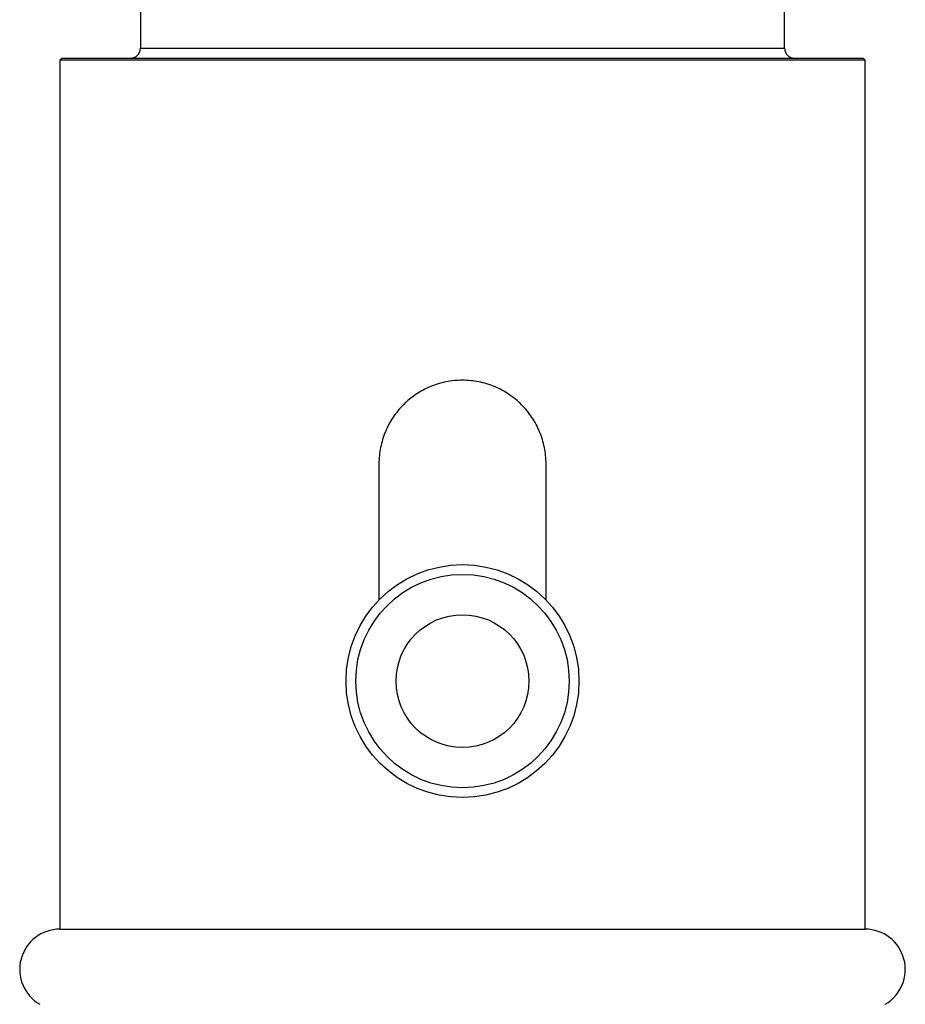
# Paper-space layout '_Right' of a CAD drawing. Header units: millimetres. Extents: x -233 to 25, y -3 to 362.
# Tile 2 of 12: x -22 to 22, y 80 to 129. Entities that reach past the tile are written whole.
import ezdxf

# ---------------------------------------------------------------- set-up
doc = ezdxf.new("R2010")
doc.units = ezdxf.units.MM

psp = doc.layouts.new('_Right')

# ---------------------------------------------------------------- linework, layer by layer
at = {"color": 7, "linetype": 'Continuous', "lineweight": 25}
for p, q in [((-16, 130.2), (-16, 127.8)), ((16, 127.8), (16, 130.2)), ((-19.9, 127.3), (-20, 127.2)), ((-20, 127.2), (-20, 84.032)), ((20, 127.2), (-20, 127.2)), ((-19.9, 127.3), (19.9, 127.3)), ((20, 127.2), (19.9, 127.3)), ((20, 84.032), (20, 127.2)), ((-4.15, 107.15), (-4.15, 100.385)), ((4.15, 100.385), (4.15, 107.15)), ((-20, 84.032), (20, 84.032))]:
    psp.add_line(p, q, dxfattribs=at)
at = {"color": 8, "linetype": 'Continuous', "lineweight": 25}
psp.add_line((-16, 127.8), (16, 127.8), dxfattribs=at)
at = {"color": 7, "linetype": 'Continuous', "lineweight": 25}
for radius in [5.785, 5.3, 3.3]:
    psp.add_circle((0, 96.355), radius, dxfattribs=at)
for centre, radius, start, end in [((-16.5, 127.8), 0.5, 270, 0), ((16.5, 127.8), 0.5, 180, 270), ((-20, 82.032), 2, 90, 240), ((20, 82.032), 2, 300, 90)]:
    psp.add_arc(centre, radius, start, end, dxfattribs=at)
psp.add_open_spline([(4.15, 107.15), (4.15, 107.425), (4.123, 107.695), (4.017, 108.226), (3.937, 108.49), (3.728, 108.992), (3.601, 109.231), (3.3, 109.681), (3.125, 109.894), (2.744, 110.275), (2.535, 110.447), (2.082, 110.75), (1.842, 110.879), (1.343, 111.086), (1.081, 111.166), (0.545, 111.273), (0.275, 111.3), (-0.268, 111.3), (-0.544, 111.273), (-1.077, 111.167), (-1.336, 111.089), (-1.839, 110.88), (-2.081, 110.751), (-2.53, 110.451), (-2.74, 110.279), (-3.126, 109.893), (-3.297, 109.685), (-3.598, 109.236), (-3.728, 108.993), (-3.936, 108.492), (-4.015, 108.233), (-4.122, 107.7), (-4.15, 107.425), (-4.15, 107.15)], degree=3, knots=[0, 0, 0, 0, 0.0625, 0.0625, 0.125, 0.125, 0.1875, 0.1875, 0.25, 0.25, 0.3125, 0.3125, 0.375, 0.375, 0.4375, 0.4375, 0.5, 0.5, 0.5625, 0.5625, 0.625, 0.625, 0.6875, 0.6875, 0.75, 0.75, 0.8125, 0.8125, 0.875, 0.875, 0.9375, 0.9375, 1, 1, 1, 1], dxfattribs=at)

doc.saveas('drawing.dxf')
